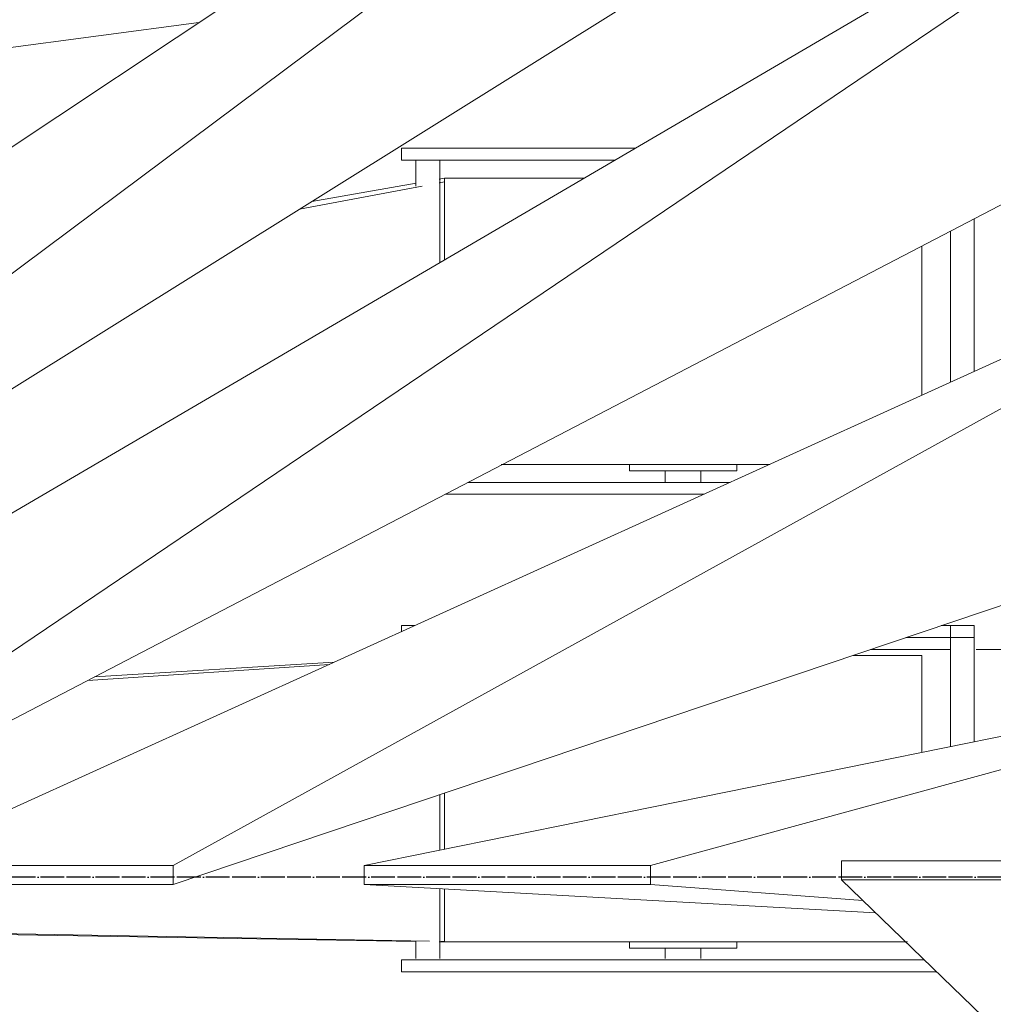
# Model space of a CAD drawing. Header units: millimetres. Extents: x 61846 to 198573, y 13020 to 52988.
# Tile 5 of 150: x 71155 to 71563, y 45983 to 46395. Entities that reach past the tile are written whole.
import ezdxf

# ---------------------------------------------------------------- set-up
doc = ezdxf.new("R2010")
doc.units = ezdxf.units.MM
doc.linetypes.add('NL_00_doorsnede', pattern=[23, 10, -1, 0, -1, 10, -1])
doc.layers.add('A-GENM', color=13, linetype='Continuous', lineweight=18)
doc.layers.add('G-ANNO-SYMB', color=111, linetype='Continuous', lineweight=18)

# ---------------------------------------------------------------- blocks, each defined once
blk = doc.blocks.new('Staalkabel gedraaid - Trek 4-2831627-4e verdieping lierenkamer')
at = {"layer": 'A-GENM'}
for p, q in [((438, 36), (223.66, 47.85)), ((229.07, 42.63), (318, 36)), ((438, 36), (318, 36)), ((318, 36), (318, 28)), ((438, 28), (438, 36)), ((1.48, -58.5), (318, 28)), ((9.18, -58.95), (438, 28)), ((318, 28), (438, 28))]:
    blk.add_line(p, q, dxfattribs=at)
blk = doc.blocks.new('Staalkabel gedraaid - Trek 5-2831666-4e verdieping lierenkamer')
at = {"layer": 'A-GENM'}
for p, q in [((-4, 60), (518, 236)), ((638, 236), (518, 236)), ((518, 236), (518, 228)), ((4.04, -55.57), (518, 228)), ((11.51, -56.59), (638, 228)), ((518, 228), (638, 228))]:
    blk.add_line(p, q, dxfattribs=at)
blk = doc.blocks.new('Staalkabel gedraaid - Trek 6-2831680-4e verdieping lierenkamer')
at = {"layer": 'A-GENM'}
for p, q in [((12.25, 68.46), (718, 436)), ((4.05, -54.56), (718, 428)), ((13.82, -54.25), (838, 428))]:
    blk.add_line(p, q, dxfattribs=at)
blk = doc.blocks.new('Staalkabel gedraaid - Trek 3-2831541-4e verdieping lierenkamer')
at = {"layer": 'A-GENM'}
for p, q in [((238, -166), (21.3, 43.3)), ((118, -166), (24.12, 7.91)), ((118, -174), (32.24, -93.87)), ((118, -166), (118, -174)), ((238, -166), (118, -166)), ((238, -174), (238, -166)), ((118, -174), (238, -174))]:
    blk.add_line(p, q, dxfattribs=at)
blk = doc.blocks.new('Keerschijf kort 90 graden - 8 kabels-V11-4e verdieping lierenkamer')
at = {"layer": 'A-GENM'}
for p, q in [((15.79, 72.5), (194.75, 72.5)), ((194.75, 72.5), (209.41, 72.5)), ((209.41, 72.5), (229.66, 72.5)), ((229.66, 72.5), (240, 72.5)), ((240, 72.5), (239.31, 72.5)), ((240, 67.5), (240, 72.5)), ((194.75, 67.5), (20.96, 67.5)), ((114.5, 66.97), (114.5, 62.7)), ((129.5, 62.7), (129.5, 66.97)), ((209.41, 67.5), (194.75, 67.5)), ((229.66, 67.5), (209.41, 67.5)), ((224, 66.97), (224, 37.75)), ((240, 67.5), (229.66, 67.5)), ((234, 59.63), (234, 66.97)), ((239.31, 67.5), (240, 67.5)), ((99.5, 62.7), (99.5, 60)), ((99.5, 62.7), (144.5, 62.7)), ((144.5, 60), (144.5, 62.7)), ((28.02, 60), (222, 60)), ((222, 37.86), (222, 60)), ((222, -2.32), (222, 21.18)), ((224, 21.58), (224, -1.64)), ((22, -19.38), (22, -60)), ((0, -72.5), (0, -23.84)), ((10, -21.81), (10, -72.5)), ((50.86, -60), (22, -60)), ((0, -67.5), (28.68, -67.5)), ((0, -67.5), (0, -72.5)), ((240, -72.5), (240, -69.96)), ((10, -72.5), (0, -72.5)), ((13.85, -72.5), (0, -72.5)), ((240, -72.5), (234.47, -72.5)), ((239.31, -72.5), (240, -72.5))]:
    blk.add_line(p, q, dxfattribs=at)
blk = doc.blocks.new('Staalkabel gedraaid - Trek 11-2832104-4e verdieping lierenkamer')
at = {"layer": 'A-GENM'}
for p, q in [((6.56, 59.96), (4, 60)), ((4.35, 59.85), (5.85, 59.82)), ((10.63, 59.73), (696.09, 47.29)), ((694.47, 48.44), (16.14, 59.8)), ((52.57, -56.23), (153.83, -49.49)), ((50.57, -57.14), (150.98, -50.98))]:
    blk.add_line(p, q, dxfattribs=at)
blk = doc.blocks.new('Keerschijf kort 90 graden - 8 kabels-V12-4e verdieping lierenkamer')
at = {"layer": 'A-GENM'}
for p, q in [((113.33, 72.5), (194.75, 72.5)), ((194.75, 72.5), (209.41, 72.5)), ((209.41, 72.5), (221.7, 72.5)), ((194.75, 67.5), (102.33, 67.5)), ((114.5, 67.5), (114.5, 62.7)), ((129.5, 62.7), (129.5, 67.5)), ((209.41, 67.5), (194.75, 67.5)), ((212.09, 67.5), (209.41, 67.5)), ((99.5, 62.7), (99.5, 60)), ((99.5, 62.7), (144.5, 62.7)), ((144.5, 60), (144.5, 62.7)), ((85.7, 60), (198.27, 60)), ((22, 31.01), (22, -31.5)), ((10, 25.56), (10, -37.75)), ((0, -42.95), (0, 21.02)), ((224, -24.57), (224, -67.5)), ((222, -60), (222, -25.74)), ((234, -67.5), (234, -56.62)), ((222, -60), (163.76, -60)), ((150.64, -67.5), (194.75, -67.5)), ((194.75, -67.5), (209.41, -67.5)), ((209.41, -67.5), (229.66, -67.5)), ((229.66, -67.5), (240, -67.5)), ((240, -67.5), (239.31, -67.5)), ((240, -72.5), (240, -67.5)), ((194.75, -72.5), (142.09, -72.5)), ((209.41, -72.5), (194.75, -72.5)), ((229.66, -72.5), (209.41, -72.5)), ((240, -72.5), (229.66, -72.5)), ((239.31, -72.5), (240, -72.5))]:
    blk.add_line(p, q, dxfattribs=at)
blk = doc.blocks.new('Staalkabel gedraaid - Trek 12-2832090-4e verdieping lierenkamer')
at = {"layer": 'A-GENM'}
for p, q in [((13.72, -56.65), (65.13, -46.92)), ((16.18, -57.85), (59.99, -50.13)), ((4.31, -58.43), (6.52, -58.01)), ((4.35, -59.94), (6.52, -59.56))]:
    blk.add_line(p, q, dxfattribs=at)
blk = doc.blocks.new('Staalkabel gedraaid - Trek 13-2832076-4e verdieping lierenkamer')
at = {"layer": 'A-GENM'}
blk.add_line((107.25, 74.85), (2813, 436), dxfattribs=at)
blk = doc.blocks.new('Staalkabel - Rij 4-V26-4e verdieping lierenkamer')
at = {"layer": 'A-GENM'}
for p, q in [((4394.45, 60), (4429.54, 60)), ((4351.77, -60), (4272.1, -60)), ((4526.78, -60), (4361.43, -60)), ((4571.11, -60), (4537.6, -60))]:
    blk.add_line(p, q, dxfattribs=at)
blk = doc.blocks.new('Staalkabel gedraaid - Trek 7-3725491-4e verdieping lierenkamer')
at = {"layer": 'A-GENM'}
for p, q in [((16.08, 72.54), (918, 636)), ((4.18, -53.9), (918, 628)), ((15.06, -52.64), (1038, 628))]:
    blk.add_line(p, q, dxfattribs=at)

msp = doc.modelspace()

# ---------------------------------------------------------------- linework, layer by layer
at = {"layer": 'G-ANNO-SYMB', "linetype": 'NL_00_doorsnede', "lineweight": 25}
msp.add_line((89861.14, 46036.11), (65688.3, 46036.11), dxfattribs=at)

# ---------------------------------------------------------------- block references
at = {"layer": 'A-GENM', "rotation": 180}
for name, p in [('Staalkabel gedraaid - Trek 7-3725491-4e verdieping lierenkamer', (71736.91, 46669)), ('Staalkabel gedraaid - Trek 13-2832076-4e verdieping lierenkamer', (71336.91, 46469)), ('Staalkabel gedraaid - Trek 6-2831680-4e verdieping lierenkamer', (71736.91, 46469)), ('Keerschijf kort 90 graden - 8 kabels-V12-4e verdieping lierenkamer', (71554.56, 46269)), ('Staalkabel gedraaid - Trek 12-2832090-4e verdieping lierenkamer', (71336.91, 46269)), ('Staalkabel gedraaid - Trek 5-2831666-4e verdieping lierenkamer', (71736.91, 46269)), ('Keerschijf kort 90 graden - 8 kabels-V11-4e verdieping lierenkamer', (71554.56, 46069)), ('Staalkabel gedraaid - Trek 4-2831627-4e verdieping lierenkamer', (71736.91, 46069)), ('Staalkabel - Rij 4-V26-4e verdieping lierenkamer', (76082.16, 46071.5)), ('Staalkabel gedraaid - Trek 11-2832104-4e verdieping lierenkamer', (71336.91, 46069)), ('Staalkabel gedraaid - Trek 3-2831541-4e verdieping lierenkamer', (71736.91, 45869))]:
    msp.add_blockref(name, p, dxfattribs=at)

doc.saveas('drawing.dxf')
